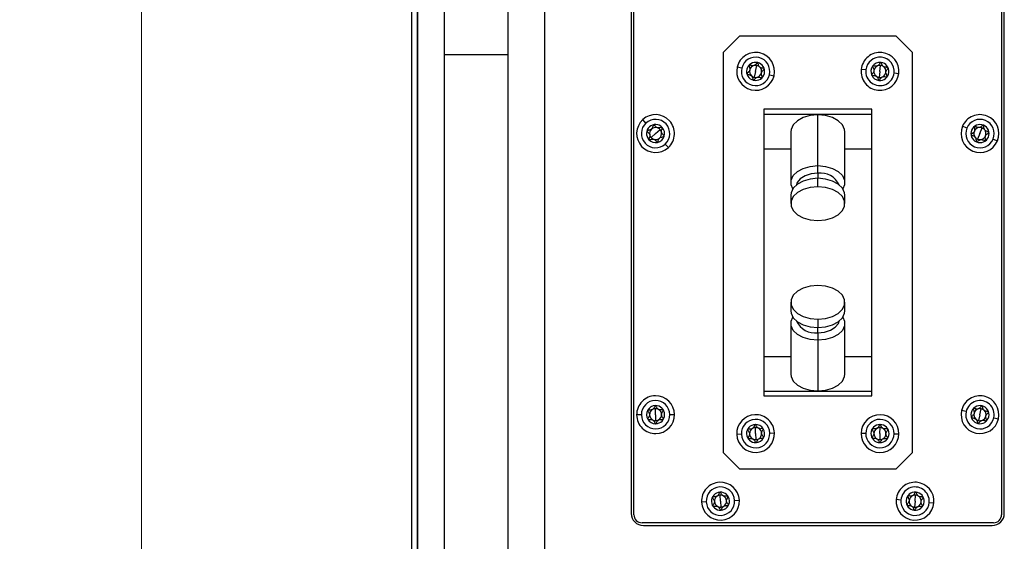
# Model space of a CAD drawing. Header units: millimetres. Extents: x 8 to 415, y 1 to 292.
# Tile 4 of 9: x 58 to 94, y 220 to 239. Entities that reach past the tile are written whole.
import ezdxf

# ---------------------------------------------------------------- set-up
doc = ezdxf.new("R2010")
doc.units = ezdxf.units.MM
doc.styles.add('SLDTEXTSTYLE1', font='TXT', dxfattribs={"width": 0.7})
doc.dimstyles.new('SLDDIMSTYLE0', dxfattribs={"dimtxt": 3.5, "dimasz": 3.302, "dimexe": 0, "dimexo": 0.0625, "dimgap": 0.875, "dimtad": 2, "dimlfac": 5, "dimrnd": 1e-09, "dimzin": 12, "dimdsep": 46, "dimtxsty": 'SLDTEXTSTYLE1', "dimsah": 1, "dimcen": 0.09, "dimadec": 0, "dimazin": 3, "dimtfac": 1, "dimtdec": 3, "dimtofl": 0, "dimtmove": 0, "dimatfit": 3, "dimfxl": 0, "dimfrac": 2, "dimtolj": 1, "dimtzin": 12, "dimarcsym": 0})

# ---------------------------------------------------------------- blocks, each defined once
blk = doc.blocks.new('_D')
at = {"color": 7, "linetype": 'Continuous', "lineweight": 0}
for p, q in [((74.59, 257.486), (61.19, 257.486)), ((62.19, 257.486), (62.19, 167.286)), ((74.59, 167.286), (61.19, 167.286))]:
    blk.add_line(p, q, dxfattribs=at)
at = {"color": 7, "linetype": 'Continuous', "lineweight": 18}
for points in [[(62.19, 257.486), (61.682, 254.184), (62.698, 254.184)], [(62.19, 167.286), (62.698, 170.588), (61.682, 170.588)]]:
    blk.add_solid(points, dxfattribs=at)
at = {"color": 7, "linetype": 'Continuous', "lineweight": 18, "insert": (57.678, 208.886), "char_height": 3.5, "attachment_point": 1, "rotation": 90, "style": 'SLDTEXTSTYLE1'}
blk.add_mtext('451', dxfattribs=at)

msp = doc.modelspace()

# ---------------------------------------------------------------- linework, layer by layer
at = {"color": 7, "linetype": 'Continuous', "lineweight": 25}
for p, q in [((72.1898, 168.4862), (72.1898, 256.2862)), ((72.3898, 168.4862), (72.3898, 256.2862)), ((72.3898, 256.2862), (72.3898, 168.4862)), ((80.2998, 250.0262), (80.2998, 221.1262)), ((80.3998, 221.0762), (80.3998, 250.0762)), ((93.9998, 250.0762), (93.9998, 221.0762)), ((94.0998, 221.1262), (94.0998, 250.0262)), ((75.7498, 177.7362), (75.7498, 246.7362)), ((77.0998, 177.7362), (77.0998, 246.7362)), ((73.3898, 238.0862), (73.3898, 246.4862)), ((83.6998, 238.1762), (84.2998, 238.7762)), ((90.0998, 238.7762), (84.2998, 238.7762)), ((90.0998, 238.7762), (90.6998, 238.1762)), ((73.3898, 186.6862), (73.3898, 238.0862)), ((75.7498, 238.0862), (73.3898, 238.0862)), ((83.6998, 238.1762), (83.6998, 223.3762)), ((90.6998, 223.3762), (90.6998, 238.1762)), ((84.3884, 237.598), (84.2189, 237.6384)), ((84.8998, 237.4762), (84.8481, 237.2589)), ((84.8998, 237.4762), (84.9516, 237.6935)), ((88.977, 237.5319), (88.8038, 237.5504)), ((89.4998, 237.4762), (89.4762, 237.2541)), ((89.4998, 237.4762), (89.5235, 237.6983)), ((85.4113, 237.3544), (85.5808, 237.314)), ((90.0227, 237.4205), (90.1959, 237.402)), ((89.1998, 236.0762), (85.1998, 236.0762)), ((85.1998, 236.0762), (85.1998, 225.4762)), ((89.1998, 225.4762), (89.1998, 236.0762)), ((80.8441, 235.5634), (80.7263, 235.6917)), ((89.1998, 235.8836), (85.1998, 235.8836)), ((87.1998, 233.9888), (87.1998, 235.8638)), ((81.1998, 235.1762), (81.3643, 235.3273)), ((92.7142, 235.3776), (92.5532, 235.4443)), ((93.1998, 235.1762), (93.2854, 235.3825)), ((81.1998, 235.1762), (81.0354, 235.0251)), ((86.1998, 235.2395), (86.1998, 233.3645)), ((88.1998, 233.3645), (88.1998, 235.2395)), ((93.1998, 235.1762), (93.1143, 234.9699)), ((93.6855, 234.9748), (93.8464, 234.9081)), ((81.5555, 234.789), (81.6734, 234.6607)), ((86.1998, 234.5955), (85.1998, 234.5955)), ((89.1998, 234.5955), (88.1998, 234.5955)), ((87.1998, 233.7077), (87.1998, 233.9888)), ((87.1998, 233.7077), (87.1998, 233.52)), ((87.1998, 233.2075), (87.1998, 233.52)), ((86.1998, 232.8958), (86.1998, 232.5833)), ((88.1998, 232.5833), (88.1998, 232.8958)), ((86.1998, 228.9334), (86.1998, 228.6209)), ((88.1998, 228.6209), (88.1998, 228.9334)), ((86.1998, 228.1521), (86.1998, 226.2771)), ((87.1998, 228.3091), (87.1998, 227.9966)), ((88.1998, 226.2771), (88.1998, 228.1521)), ((87.1998, 227.809), (87.1998, 227.9966)), ((87.1998, 227.809), (87.1998, 227.5279)), ((87.1998, 227.5279), (87.1998, 225.6529)), ((86.1998, 226.9212), (85.1998, 226.9212)), ((89.1998, 226.9212), (88.1998, 226.9212)), ((89.1998, 225.6331), (85.1998, 225.6331)), ((85.1998, 225.4762), (89.1998, 225.4762)), ((80.6741, 224.7706), (80.4999, 224.7688)), ((81.1998, 224.7762), (81.1975, 224.9995)), ((81.1998, 224.7762), (81.2022, 224.5529)), ((81.7256, 224.7818), (81.8998, 224.7836)), ((92.6872, 224.8929), (92.5173, 224.9315)), ((93.1998, 224.7762), (93.1503, 224.5584)), ((93.1998, 224.7762), (93.2494, 224.994)), ((93.7125, 224.6595), (93.8824, 224.6209)), ((84.3745, 224.0543), (84.2004, 224.0471)), ((84.8998, 224.0762), (84.8905, 224.2993)), ((84.8998, 224.0762), (84.9091, 223.8531)), ((85.4252, 224.0981), (85.5992, 224.1053)), ((88.9741, 224.083), (88.7999, 224.0852)), ((89.4998, 224.0762), (89.497, 223.8529)), ((89.4998, 224.0762), (89.5027, 224.2995)), ((90.0256, 224.0694), (90.1998, 224.0672)), ((84.2998, 222.7762), (83.6998, 223.3762)), ((90.6998, 223.3762), (90.0998, 222.7762)), ((84.2998, 222.7762), (90.0998, 222.7762)), ((83.0747, 221.5492), (82.9008, 221.5403)), ((83.5998, 221.5762), (83.5884, 221.7992)), ((83.5998, 221.5762), (83.6113, 221.3532)), ((84.1249, 221.6032), (84.2989, 221.6121)), ((90.2759, 221.6198), (90.1022, 221.6343)), ((90.7998, 221.5762), (90.7813, 221.3536)), ((90.7998, 221.5762), (90.8184, 221.7988)), ((91.3238, 221.5326), (91.4974, 221.5181)), ((93.6998, 220.7762), (80.6998, 220.7762)), ((80.7498, 220.6762), (93.6498, 220.6762))]:
    msp.add_line(p, q, dxfattribs=at)
at = {"color": 7, "linetype": 'Continuous', "lineweight": 25, "flags": 128}
for points in [[(87.1998, 235.8638), (86.9181, 235.8385), (86.6592, 235.7647), (86.4441, 235.6483), (86.2902, 235.4988), (86.21, 235.3284), (86.1998, 235.2395)], [(88.1998, 235.2395), (88.1897, 235.3284), (88.1095, 235.4988), (87.9556, 235.6483), (87.7405, 235.7647), (87.4816, 235.8385), (87.1998, 235.8638)], [(86.273, 233.1302), (86.21, 233.2757), (86.21, 233.4534), (86.2902, 233.6239), (86.4441, 233.7733), (86.6592, 233.8897), (86.9181, 233.9635), (87.1998, 233.9888)], [(87.1998, 233.9888), (87.4816, 233.9635), (87.7405, 233.8897), (87.9556, 233.7733), (88.1095, 233.6239), (88.1897, 233.4534), (88.1897, 233.2757), (88.1267, 233.1302)], [(87.1998, 233.52), (86.9181, 233.4947), (86.6592, 233.4209), (86.4441, 233.3046), (86.2902, 233.1551), (86.21, 232.9846), (86.1998, 232.8958)], [(87.1998, 233.7077), (86.9526, 233.6832), (86.7296, 233.6123), (86.5526, 233.5018), (86.439, 233.3626), (86.4073, 233.2765)], [(88.1998, 232.8958), (88.1897, 232.9846), (88.1095, 233.1551), (87.9556, 233.3046), (87.7405, 233.4209), (87.4816, 233.4947), (87.1998, 233.52)], [(87.1998, 233.2075), (86.9181, 233.1822), (86.6592, 233.1084), (86.4441, 232.9921), (86.2902, 232.8426), (86.21, 232.6721), (86.21, 232.4945), (86.2902, 232.324), (86.4441, 232.1745), (86.6592, 232.0582), (86.9181, 231.9844), (87.1998, 231.9591)], [(87.1998, 231.9591), (87.4816, 231.9844), (87.7405, 232.0582), (87.9556, 232.1745), (88.1095, 232.324), (88.1897, 232.4945), (88.1897, 232.6721), (88.1095, 232.8426), (87.9556, 232.9921), (87.7405, 233.1084), (87.4816, 233.1822), (87.1998, 233.2075)], [(87.1998, 229.5576), (86.9181, 229.5323), (86.6592, 229.4585), (86.4441, 229.3421), (86.2902, 229.1927), (86.21, 229.0222), (86.21, 228.8445), (86.2902, 228.674), (86.4441, 228.5246), (86.6592, 228.4082), (86.9181, 228.3344), (87.1998, 228.3091)], [(87.1998, 228.3091), (87.4816, 228.3344), (87.7405, 228.4082), (87.9556, 228.5246), (88.1095, 228.674), (88.1897, 228.8445), (88.1897, 229.0222), (88.1095, 229.1927), (87.9556, 229.3421), (87.7405, 229.4585), (87.4816, 229.5323), (87.1998, 229.5576)], [(86.1998, 228.6209), (86.21, 228.532), (86.2902, 228.3615), (86.4441, 228.2121), (86.6592, 228.0957), (86.9181, 228.0219), (87.1998, 227.9966)], [(87.1998, 227.5279), (86.9181, 227.5532), (86.6592, 227.627), (86.4441, 227.7433), (86.2902, 227.8928), (86.21, 228.0633), (86.21, 228.241), (86.273, 228.3865)], [(87.1998, 227.9966), (87.4816, 228.0219), (87.7405, 228.0957), (87.9556, 228.2121), (88.1095, 228.3615), (88.1897, 228.532), (88.1998, 228.6209)], [(88.1267, 228.3865), (88.1897, 228.241), (88.1897, 228.0633), (88.1095, 227.8928), (87.9556, 227.7433), (87.7405, 227.627), (87.4816, 227.5532), (87.1998, 227.5279)], [(87.1998, 227.809), (87.447, 227.8334), (87.6701, 227.9044), (87.847, 228.0148), (87.9607, 228.154), (87.9923, 228.2402)], [(86.1998, 226.2771), (86.21, 226.1883), (86.2902, 226.0178), (86.4441, 225.8683), (86.6592, 225.752), (86.9181, 225.6782), (87.1998, 225.6529)], [(87.1998, 225.6529), (87.4816, 225.6782), (87.7405, 225.752), (87.9556, 225.8683), (88.1095, 226.0178), (88.1897, 226.1883), (88.1998, 226.2771)]]:
    msp.add_lwpolyline(points, dxfattribs=at)
at = {"color": 7, "linetype": 'Continuous', "lineweight": 25}
for centre, radius, start, end in [((84.8998, 237.4762), 0.7, 76.60023, 166.60023), ((84.8998, 237.4762), 0.5258, 346.60023, 166.60023), ((84.8998, 237.4762), 0.7, 346.60023, 76.60023), ((89.4998, 237.4762), 0.7, 83.91568, 173.91568), ((89.4998, 237.4762), 0.5258, 353.91568, 173.91568), ((89.4998, 237.4762), 0.7, 353.91568, 83.91568), ((84.8998, 237.4762), 0.7, 166.60023, 256.60023), ((84.8998, 237.4762), 0.5258, 166.60023, 346.60023), ((84.8998, 237.4762), 0.335, 76.60023, 256.60023), ((84.8998, 237.4762), 0.2233, 166.60023, 226.60023), ((84.8998, 237.4762), 0.2233, 106.60023, 166.60023), ((84.8998, 237.4762), 0.335, 256.60023, 76.60023), ((84.8998, 237.4762), 0.2233, 76.60023, 106.60023), ((84.8998, 237.4762), 0.2233, 46.60023, 76.60023), ((84.8998, 237.4762), 0.2233, 346.60023, 46.60023), ((89.4998, 237.4762), 0.7, 173.91568, 263.91568), ((89.4998, 237.4762), 0.5258, 173.91568, 353.91568), ((89.4998, 237.4762), 0.335, 83.91568, 263.91568), ((89.4998, 237.4762), 0.2233, 173.91568, 233.91568), ((89.4998, 237.4762), 0.2233, 113.91568, 173.91568), ((89.4998, 237.4762), 0.2233, 83.91568, 113.91568), ((89.4998, 237.4762), 0.335, 263.91568, 83.91568), ((89.4998, 237.4762), 0.2233, 53.91568, 83.91568), ((89.4998, 237.4762), 0.2233, 353.91568, 53.91568), ((84.8998, 237.4762), 0.7, 256.60023, 346.60023), ((84.8998, 237.4762), 0.2233, 226.60023, 256.60023), ((84.8998, 237.4762), 0.2233, 256.60023, 286.60023), ((84.8998, 237.4762), 0.2233, 286.60023, 346.60023), ((89.4998, 237.4762), 0.2233, 233.91568, 263.91568), ((89.4998, 237.4762), 0.7, 263.91568, 353.91568), ((89.4998, 237.4762), 0.2233, 263.91568, 293.91568), ((89.4998, 237.4762), 0.2233, 293.91568, 353.91568), ((81.1998, 235.1762), 0.7, 132.56989, 222.56989), ((81.1998, 235.1762), 0.7, 42.56989, 132.56989), ((81.1998, 235.1762), 0.5258, 312.56989, 132.56989), ((81.1998, 235.1762), 0.7, 312.56989, 42.56989), ((93.1998, 235.1762), 0.7, 67.47733, 157.47733), ((93.1998, 235.1762), 0.5258, 337.47733, 157.47733), ((93.1998, 235.1762), 0.7, 337.47733, 67.47733), ((81.1998, 235.1762), 0.5258, 132.56989, 312.56989), ((81.1998, 235.1762), 0.335, 42.56989, 222.56989), ((81.1998, 235.1762), 0.335, 222.56989, 42.56989), ((81.1998, 235.1762), 0.2233, 132.56989, 192.56989), ((81.1998, 235.1762), 0.2233, 72.56989, 132.56989), ((81.1998, 235.1762), 0.2233, 42.56989, 72.56989), ((81.1998, 235.1762), 0.2233, 12.56989, 42.56989), ((93.1998, 235.1762), 0.7, 157.47733, 247.47733), ((93.1998, 235.1762), 0.5258, 157.47733, 337.47733), ((93.1998, 235.1762), 0.335, 67.47733, 247.47733), ((93.1998, 235.1762), 0.2233, 97.47733, 157.47733), ((93.1998, 235.1762), 0.335, 247.47733, 67.47733), ((93.1998, 235.1762), 0.2233, 67.47733, 97.47733), ((93.1998, 235.1762), 0.2233, 37.47733, 67.47733), ((93.1998, 235.1762), 0.2233, 337.47733, 37.47733), ((81.1998, 235.1762), 0.2233, 192.56989, 222.56989), ((81.1998, 235.1762), 0.2233, 222.56989, 252.56989), ((81.1998, 235.1762), 0.2233, 252.56989, 312.56989), ((81.1998, 235.1762), 0.2233, 312.56989, 12.56989), ((93.1998, 235.1762), 0.2233, 157.47733, 217.47733), ((93.1998, 235.1762), 0.2233, 217.47733, 247.47733), ((93.1998, 235.1762), 0.2233, 247.47733, 277.47733), ((93.1998, 235.1762), 0.2233, 277.47733, 337.47733), ((81.1998, 235.1762), 0.7, 222.56989, 312.56989), ((93.1998, 235.1762), 0.7, 247.47733, 337.47733), ((87.3023, 232.9521), 0.7625, 25.17971, 97.72101), ((87.0974, 228.5646), 0.7625, 205.17971, 277.72101), ((81.1998, 224.7762), 0.7, 90.60743, 180.60743), ((81.1998, 224.7762), 0.7, 0.60743, 90.60743), ((93.1998, 224.7762), 0.7, 77.17948, 167.17948), ((93.1998, 224.7762), 0.7, 347.17948, 77.17948), ((81.1998, 224.7762), 0.5258, 0.60743, 180.60743), ((81.1998, 224.7762), 0.335, 90.60743, 270.60743), ((81.1998, 224.7762), 0.335, 270.60743, 90.60743), ((93.1998, 224.7762), 0.5258, 347.17948, 167.17948), ((93.1998, 224.7762), 0.335, 77.17948, 257.17948), ((93.1998, 224.7762), 0.335, 257.17948, 77.17948), ((81.1998, 224.7762), 0.7, 180.60743, 270.60743), ((81.1998, 224.7762), 0.5258, 180.60743, 0.60743), ((81.1998, 224.7762), 0.2233, 120.60743, 180.60743), ((81.1998, 224.7762), 0.2233, 180.60743, 240.60743), ((81.1998, 224.7762), 0.2233, 90.60743, 120.60743), ((81.1998, 224.7762), 0.2233, 60.60743, 90.60743), ((81.1998, 224.7762), 0.7, 270.60743, 0.60743), ((81.1998, 224.7762), 0.2233, 0.60743, 60.60743), ((81.1998, 224.7762), 0.2233, 300.60743, 0.60743), ((84.8998, 224.0762), 0.7, 92.38477, 182.38477), ((84.8998, 224.0762), 0.7, 2.38477, 92.38477), ((89.4998, 224.0762), 0.7, 89.26412, 179.26412), ((89.4998, 224.0762), 0.7, 359.26412, 89.26412), ((93.1998, 224.7762), 0.7, 167.17948, 257.17948), ((93.1998, 224.7762), 0.5258, 167.17948, 347.17948), ((93.1998, 224.7762), 0.2233, 167.17948, 227.17948), ((93.1998, 224.7762), 0.2233, 107.17948, 167.17948), ((93.1998, 224.7762), 0.2233, 77.17948, 107.17948), ((93.1998, 224.7762), 0.2233, 47.17948, 77.17948), ((93.1998, 224.7762), 0.2233, 287.17948, 347.17948), ((93.1998, 224.7762), 0.2233, 347.17948, 47.17948), ((81.1998, 224.7762), 0.2233, 240.60743, 270.60743), ((81.1998, 224.7762), 0.2233, 270.60743, 300.60743), ((84.8998, 224.0762), 0.5258, 2.38477, 182.38477), ((84.8998, 224.0762), 0.335, 92.38477, 272.38477), ((84.8998, 224.0762), 0.335, 272.38477, 92.38477), ((89.4998, 224.0762), 0.5258, 359.26412, 179.26412), ((89.4998, 224.0762), 0.335, 89.26412, 269.26412), ((89.4998, 224.0762), 0.335, 269.26412, 89.26412), ((93.1998, 224.7762), 0.7, 257.17948, 347.17948), ((93.1998, 224.7762), 0.2233, 227.17948, 257.17948), ((93.1998, 224.7762), 0.2233, 257.17948, 287.17948), ((84.8998, 224.0762), 0.7, 182.38477, 272.38477), ((84.8998, 224.0762), 0.5258, 182.38477, 2.38477), ((84.8998, 224.0762), 0.2233, 122.38477, 182.38477), ((84.8998, 224.0762), 0.2233, 182.38477, 242.38477), ((84.8998, 224.0762), 0.2233, 92.38477, 122.38477), ((84.8998, 224.0762), 0.2233, 62.38477, 92.38477), ((84.8998, 224.0762), 0.7, 272.38477, 2.38477), ((84.8998, 224.0762), 0.2233, 2.38477, 62.38477), ((84.8998, 224.0762), 0.2233, 302.38477, 2.38477), ((89.4998, 224.0762), 0.7, 179.26412, 269.26412), ((89.4998, 224.0762), 0.5258, 179.26412, 359.26412), ((89.4998, 224.0762), 0.2233, 119.26412, 179.26412), ((89.4998, 224.0762), 0.2233, 179.26412, 239.26412), ((89.4998, 224.0762), 0.2233, 89.26412, 119.26412), ((89.4998, 224.0762), 0.7, 269.26412, 359.26412), ((89.4998, 224.0762), 0.2233, 59.26412, 89.26412), ((89.4998, 224.0762), 0.2233, 299.26412, 359.26412), ((89.4998, 224.0762), 0.2233, 359.26412, 59.26412), ((84.8998, 224.0762), 0.2233, 242.38477, 272.38477), ((84.8998, 224.0762), 0.2233, 272.38477, 302.38477), ((89.4998, 224.0762), 0.2233, 239.26412, 269.26412), ((89.4998, 224.0762), 0.2233, 269.26412, 299.26412), ((83.5998, 221.5762), 0.7, 92.94214, 182.94214), ((83.5998, 221.5762), 0.7, 2.94214, 92.94214), ((90.7998, 221.5762), 0.7, 85.24077, 175.24077), ((90.7998, 221.5762), 0.7, 355.24077, 85.24077), ((83.5998, 221.5762), 0.5258, 2.94214, 182.94214), ((83.5998, 221.5762), 0.335, 92.94214, 272.94214), ((83.5998, 221.5762), 0.335, 272.94214, 92.94214), ((90.7998, 221.5762), 0.5258, 355.24077, 175.24077), ((90.7998, 221.5762), 0.335, 85.24077, 265.24077), ((90.7998, 221.5762), 0.335, 265.24077, 85.24077), ((83.5998, 221.5762), 0.7, 182.94214, 272.94214), ((83.5998, 221.5762), 0.5258, 182.94214, 2.94214), ((83.5998, 221.5762), 0.2233, 122.94214, 182.94214), ((83.5998, 221.5762), 0.2233, 182.94214, 242.94214), ((83.5998, 221.5762), 0.2233, 92.94214, 122.94214), ((83.5998, 221.5762), 0.2233, 62.94214, 92.94214), ((83.5998, 221.5762), 0.7, 272.94214, 2.94214), ((83.5998, 221.5762), 0.2233, 2.94214, 62.94214), ((83.5998, 221.5762), 0.2233, 302.94214, 2.94214), ((90.7998, 221.5762), 0.7, 175.24077, 265.24077), ((90.7998, 221.5762), 0.5258, 175.24077, 355.24077), ((90.7998, 221.5762), 0.2233, 175.24077, 235.24077), ((90.7998, 221.5762), 0.2233, 115.24077, 175.24077), ((90.7998, 221.5762), 0.2233, 85.24077, 115.24077), ((90.7998, 221.5762), 0.7, 265.24077, 355.24077), ((90.7998, 221.5762), 0.2233, 55.24077, 85.24077), ((90.7998, 221.5762), 0.2233, 295.24077, 355.24077), ((90.7998, 221.5762), 0.2233, 355.24077, 55.24077), ((80.7498, 221.1262), 0.45, 180, 270), ((83.5998, 221.5762), 0.2233, 242.94214, 272.94214), ((83.5998, 221.5762), 0.2233, 272.94214, 302.94214), ((90.7998, 221.5762), 0.2233, 235.24077, 265.24077), ((90.7998, 221.5762), 0.2233, 265.24077, 295.24077), ((93.6498, 221.1262), 0.45, 270, 0), ((80.6998, 221.0762), 0.3, 180, 270), ((93.6998, 221.0762), 0.3, 270, 0)]:
    msp.add_arc(centre, radius, start, end, dxfattribs=at)
for points, knots in [([(84.6564, 237.7064), (84.6557, 237.7054), (84.6543, 237.7034), (84.6535, 237.6994), (84.6534, 237.6919), (84.6581, 237.6706), (84.6713, 237.6345), (84.6855, 237.5841), (84.6875, 237.5268), (84.6599, 237.4765), (84.6244, 237.438), (84.5957, 237.4109), (84.5813, 237.3932), (84.5782, 237.3848), (84.5786, 237.3819), (84.5788, 237.3805)], [0, 0, 0, 0, 0.0093994, 0.0200821, 0.032734, 0.0712242, 0.1965966, 0.3484382, 0.5000633, 0.6516884, 0.80353, 0.9289024, 0.9756809, 0.9888391, 1, 1, 1, 1]), ([(84.9775, 237.8021), (84.9763, 237.8022), (84.9739, 237.8025), (84.97, 237.8011), (84.9634, 237.7974), (84.9473, 237.7828), (84.9226, 237.7533), (84.8862, 237.7158), (84.8375, 237.6854), (84.7801, 237.6841), (84.7291, 237.6956), (84.6912, 237.707), (84.6687, 237.7105), (84.6599, 237.7091), (84.6575, 237.7072), (84.6564, 237.7064)], [0, 0, 0, 0, 0.0093994, 0.0200821, 0.032734, 0.0712242, 0.1965966, 0.3484382, 0.5000633, 0.6516884, 0.80353, 0.9289024, 0.9756809, 0.9888391, 1, 1, 1, 1]), ([(85.2209, 237.5719), (85.2204, 237.573), (85.2194, 237.5752), (85.2163, 237.5779), (85.2098, 237.5818), (85.1891, 237.5883), (85.1512, 237.595), (85.1005, 237.6078), (85.0498, 237.6348), (85.02, 237.6839), (85.0045, 237.7338), (84.9954, 237.7723), (84.9872, 237.7935), (84.9815, 237.8004), (84.9787, 237.8016), (84.9775, 237.8021)], [0, 0, 0, 0, 0.0093994, 0.0200821, 0.032734, 0.0712242, 0.1965966, 0.3484382, 0.5000633, 0.6516884, 0.80353, 0.9289024, 0.9756809, 0.9888391, 1, 1, 1, 1]), ([(85.1432, 237.246), (85.1439, 237.247), (85.1454, 237.249), (85.1462, 237.253), (85.1463, 237.2605), (85.1416, 237.2818), (85.1284, 237.3179), (85.1141, 237.3683), (85.1122, 237.4256), (85.1398, 237.4759), (85.1752, 237.5144), (85.204, 237.5415), (85.2184, 237.5592), (85.2215, 237.5676), (85.2211, 237.5705), (85.2209, 237.5719)], [0, 0, 0, 0, 0.0093994, 0.0200821, 0.032734, 0.0712242, 0.1965966, 0.3484382, 0.5000633, 0.6516884, 0.80353, 0.9289024, 0.9756809, 0.9888391, 1, 1, 1, 1]), ([(89.2291, 237.6735), (89.2285, 237.6725), (89.2274, 237.6703), (89.2271, 237.6662), (89.228, 237.6587), (89.2353, 237.6383), (89.253, 237.6041), (89.2735, 237.556), (89.2828, 237.4993), (89.2618, 237.4459), (89.2315, 237.4033), (89.2064, 237.3727), (89.1945, 237.3533), (89.1925, 237.3446), (89.1932, 237.3417), (89.1936, 237.3404)], [0, 0, 0, 0, 0.0093994, 0.0200821, 0.032734, 0.0712242, 0.1965966, 0.3484382, 0.5000633, 0.6516884, 0.80353, 0.9289024, 0.9756809, 0.9888391, 1, 1, 1, 1]), ([(89.5353, 237.8093), (89.5342, 237.8093), (89.5317, 237.8092), (89.528, 237.8074), (89.522, 237.8029), (89.5079, 237.7863), (89.4872, 237.7539), (89.4558, 237.7121), (89.4114, 237.6757), (89.3546, 237.6672), (89.3025, 237.6721), (89.2635, 237.6785), (89.2407, 237.6792), (89.2322, 237.6766), (89.2301, 237.6745), (89.2291, 237.6735)], [0, 0, 0, 0, 0.0093994, 0.0200821, 0.032734, 0.0712242, 0.1965966, 0.3484382, 0.5000633, 0.6516884, 0.80353, 0.9289024, 0.9756809, 0.9888391, 1, 1, 1, 1]), ([(89.8061, 237.612), (89.8055, 237.613), (89.8042, 237.6151), (89.8008, 237.6174), (89.7939, 237.6204), (89.7725, 237.6243), (89.734, 237.6261), (89.6821, 237.6323), (89.6284, 237.6526), (89.5926, 237.6975), (89.5708, 237.745), (89.5569, 237.782), (89.5461, 237.8021), (89.5396, 237.8082), (89.5367, 237.809), (89.5353, 237.8093)], [0, 0, 0, 0, 0.00939936, 0.0200821, 0.03273399, 0.07122423, 0.19659661, 0.34843824, 0.50006332, 0.6516884, 0.80353003, 0.92890241, 0.9756809, 0.98883911, 1, 1, 1, 1]), ([(89.7706, 237.2789), (89.7711, 237.2799), (89.7723, 237.2821), (89.7726, 237.2862), (89.7717, 237.2937), (89.7644, 237.3141), (89.7467, 237.3483), (89.7261, 237.3964), (89.7169, 237.4531), (89.7379, 237.5065), (89.7681, 237.5492), (89.7932, 237.5797), (89.8052, 237.5991), (89.8072, 237.6078), (89.8064, 237.6107), (89.8061, 237.612)], [0, 0, 0, 0, 0.0093994, 0.0200821, 0.032734, 0.0712242, 0.1965966, 0.3484382, 0.5000633, 0.6516884, 0.80353, 0.9289024, 0.9756809, 0.9888391, 1, 1, 1, 1]), ([(84.5788, 237.3805), (84.5793, 237.3794), (84.5803, 237.3772), (84.5834, 237.3745), (84.5898, 237.3706), (84.6106, 237.3641), (84.6485, 237.3574), (84.6992, 237.3446), (84.7499, 237.3176), (84.7796, 237.2685), (84.7952, 237.2186), (84.8043, 237.1801), (84.8125, 237.1589), (84.8181, 237.152), (84.8209, 237.1508), (84.8222, 237.1503)], [0, 0, 0, 0, 0.0093994, 0.0200821, 0.032734, 0.0712242, 0.1965966, 0.3484382, 0.5000633, 0.6516884, 0.80353, 0.9289024, 0.9756809, 0.9888391, 1, 1, 1, 1]), ([(84.8222, 237.1503), (84.8234, 237.1502), (84.8258, 237.1499), (84.8297, 237.1513), (84.8363, 237.155), (84.8523, 237.1696), (84.8771, 237.1991), (84.9135, 237.2366), (84.9622, 237.267), (85.0196, 237.2683), (85.0706, 237.2568), (85.1085, 237.2454), (85.131, 237.2419), (85.1398, 237.2433), (85.1421, 237.2452), (85.1432, 237.246)], [0, 0, 0, 0, 0.0093994, 0.0200821, 0.032734, 0.0712242, 0.1965966, 0.3484382, 0.5000633, 0.6516884, 0.80353, 0.9289024, 0.9756809, 0.9888391, 1, 1, 1, 1]), ([(89.1936, 237.3404), (89.1942, 237.3394), (89.1955, 237.3373), (89.1989, 237.335), (89.2058, 237.332), (89.2272, 237.3281), (89.2656, 237.3263), (89.3176, 237.3201), (89.3713, 237.2998), (89.407, 237.2549), (89.4289, 237.2074), (89.4428, 237.1704), (89.4536, 237.1503), (89.4601, 237.1442), (89.463, 237.1434), (89.4643, 237.1431)], [0, 0, 0, 0, 0.0093994, 0.0200821, 0.032734, 0.0712242, 0.1965966, 0.3484382, 0.5000633, 0.6516884, 0.80353, 0.9289024, 0.9756809, 0.9888391, 1, 1, 1, 1]), ([(89.4643, 237.1431), (89.4655, 237.1431), (89.468, 237.1432), (89.4716, 237.145), (89.4777, 237.1495), (89.4917, 237.1661), (89.5125, 237.1985), (89.5439, 237.2403), (89.5883, 237.2767), (89.6451, 237.2852), (89.6972, 237.2803), (89.7362, 237.2739), (89.7589, 237.2732), (89.7675, 237.2758), (89.7696, 237.2779), (89.7706, 237.2789)], [0, 0, 0, 0, 0.0093994, 0.0200821, 0.032734, 0.0712242, 0.1965966, 0.3484382, 0.5000633, 0.6516884, 0.80353, 0.9289024, 0.9756809, 0.9888391, 1, 1, 1, 1]), ([(81.1269, 235.5032), (81.1258, 235.5028), (81.1235, 235.5019), (81.1206, 235.499), (81.1163, 235.4928), (81.1083, 235.4726), (81.099, 235.4353), (81.0826, 235.3856), (81.0522, 235.3369), (81.0011, 235.3107), (80.9502, 235.2987), (80.9112, 235.2923), (80.8894, 235.2857), (80.8822, 235.2805), (80.8808, 235.2778), (80.8802, 235.2765)], [0, 0, 0, 0, 0.0093994, 0.0200821, 0.032734, 0.0712242, 0.1965966, 0.3484382, 0.5000633, 0.6516884, 0.80353, 0.9289024, 0.9756809, 0.9888391, 1, 1, 1, 1]), ([(81.4465, 235.4028), (81.4457, 235.4036), (81.4438, 235.4052), (81.4398, 235.4062), (81.4323, 235.4068), (81.4108, 235.4037), (81.3738, 235.3931), (81.3226, 235.3824), (81.2652, 235.3844), (81.217, 235.4156), (81.1811, 235.4536), (81.1561, 235.4842), (81.1394, 235.4998), (81.1313, 235.5035), (81.1283, 235.5033), (81.1269, 235.5032)], [0, 0, 0, 0, 0.0093994, 0.0200821, 0.032734, 0.0712242, 0.1965966, 0.3484382, 0.5000633, 0.6516884, 0.80353, 0.9289024, 0.9756809, 0.9888391, 1, 1, 1, 1]), ([(81.5195, 235.0759), (81.5197, 235.077), (81.5201, 235.0794), (81.519, 235.0834), (81.5158, 235.0902), (81.5023, 235.1073), (81.4746, 235.134), (81.4398, 235.173), (81.4129, 235.2237), (81.4157, 235.281), (81.4307, 235.3311), (81.4447, 235.3681), (81.4498, 235.3903), (81.449, 235.3992), (81.4473, 235.4017), (81.4465, 235.4028)], [0, 0, 0, 0, 0.0093994, 0.0200821, 0.032734, 0.0712242, 0.1965966, 0.3484382, 0.5000633, 0.6516884, 0.80353, 0.9289024, 0.9756809, 0.9888391, 1, 1, 1, 1]), ([(92.996, 235.4421), (92.9952, 235.4412), (92.9934, 235.4395), (92.992, 235.4356), (92.9907, 235.4282), (92.992, 235.4065), (92.9992, 235.3687), (93.0054, 235.3168), (92.9982, 235.2598), (92.963, 235.2145), (92.9219, 235.1822), (92.8892, 235.16), (92.8722, 235.1447), (92.8678, 235.137), (92.8677, 235.134), (92.8677, 235.1326)], [0, 0, 0, 0, 0.0093994, 0.0200821, 0.032734, 0.0712242, 0.1965966, 0.3484382, 0.5000633, 0.6516884, 0.80353, 0.9289024, 0.9756809, 0.9888391, 1, 1, 1, 1]), ([(93.3282, 235.4856), (93.327, 235.486), (93.3246, 235.4866), (93.3206, 235.4859), (93.3135, 235.4833), (93.2954, 235.4714), (93.2663, 235.4462), (93.2243, 235.4149), (93.1714, 235.3926), (93.1146, 235.4005), (93.066, 235.4199), (93.0304, 235.4371), (93.0088, 235.4442), (92.9999, 235.4442), (92.9972, 235.4427), (92.996, 235.4421)], [0, 0, 0, 0, 0.0093994, 0.0200821, 0.032734, 0.0712242, 0.1965966, 0.3484382, 0.5000633, 0.6516884, 0.80353, 0.9289024, 0.9756809, 0.9888391, 1, 1, 1, 1]), ([(93.532, 235.2198), (93.5317, 235.2209), (93.5311, 235.2233), (93.5284, 235.2265), (93.5226, 235.2313), (93.5032, 235.2411), (93.4669, 235.2537), (93.4188, 235.2743), (93.373, 235.309), (93.3515, 235.3622), (93.344, 235.4139), (93.3411, 235.4534), (93.3364, 235.4757), (93.3319, 235.4834), (93.3293, 235.4849), (93.3282, 235.4856)], [0, 0, 0, 0, 0.0093994, 0.0200821, 0.032734, 0.0712242, 0.1965966, 0.3484382, 0.5000633, 0.6516884, 0.80353, 0.9289024, 0.9756809, 0.9888391, 1, 1, 1, 1]), ([(80.8802, 235.2765), (80.88, 235.2754), (80.8796, 235.273), (80.8806, 235.269), (80.8839, 235.2622), (80.8974, 235.2451), (80.925, 235.2184), (80.9599, 235.1794), (80.9868, 235.1287), (80.984, 235.0714), (80.969, 235.0213), (80.955, 234.9843), (80.9498, 234.9621), (80.9507, 234.9532), (80.9524, 234.9507), (80.9531, 234.9496)], [0, 0, 0, 0, 0.0093994, 0.0200821, 0.032734, 0.0712242, 0.1965966, 0.3484382, 0.5000633, 0.6516884, 0.80353, 0.9289024, 0.9756809, 0.9888391, 1, 1, 1, 1]), ([(80.9531, 234.9496), (80.954, 234.9488), (80.9559, 234.9472), (80.9599, 234.9462), (80.9674, 234.9456), (80.9889, 234.9487), (81.0259, 234.9593), (81.0771, 234.97), (81.1345, 234.968), (81.1827, 234.9369), (81.2186, 234.8988), (81.2436, 234.8682), (81.2602, 234.8526), (81.2684, 234.8489), (81.2714, 234.8491), (81.2727, 234.8492)], [0, 0, 0, 0, 0.0093994, 0.0200821, 0.032734, 0.0712242, 0.1965966, 0.3484382, 0.5000633, 0.6516884, 0.80353, 0.9289024, 0.9756809, 0.9888391, 1, 1, 1, 1]), ([(81.2727, 234.8492), (81.2738, 234.8496), (81.2762, 234.8505), (81.2791, 234.8534), (81.2834, 234.8596), (81.2914, 234.8798), (81.3007, 234.9171), (81.317, 234.9668), (81.3475, 235.0155), (81.3986, 235.0417), (81.4494, 235.0537), (81.4885, 235.0601), (81.5103, 235.0667), (81.5175, 235.0719), (81.5188, 235.0746), (81.5195, 235.0759)], [0, 0, 0, 0, 0.00939936, 0.0200821, 0.03273399, 0.07122423, 0.19659661, 0.34843824, 0.50006332, 0.6516884, 0.80353003, 0.92890241, 0.9756809, 0.98883911, 1, 1, 1, 1]), ([(92.8677, 235.1326), (92.868, 235.1315), (92.8686, 235.1291), (92.8712, 235.126), (92.877, 235.1211), (92.8964, 235.1113), (92.9328, 235.0987), (92.9809, 235.0781), (93.0266, 235.0434), (93.0482, 234.9902), (93.0557, 234.9385), (93.0586, 234.899), (93.0633, 234.8767), (93.0678, 234.869), (93.0703, 234.8675), (93.0715, 234.8668)], [0, 0, 0, 0, 0.0093994, 0.0200821, 0.032734, 0.0712242, 0.1965966, 0.3484382, 0.5000633, 0.6516884, 0.80353, 0.9289024, 0.9756809, 0.9888391, 1, 1, 1, 1]), ([(93.0715, 234.8668), (93.0726, 234.8664), (93.075, 234.8658), (93.0791, 234.8665), (93.0861, 234.8691), (93.1043, 234.881), (93.1334, 234.9062), (93.1753, 234.9375), (93.2282, 234.9598), (93.2851, 234.9519), (93.3337, 234.9325), (93.3692, 234.9153), (93.3909, 234.9082), (93.3998, 234.9082), (93.4025, 234.9097), (93.4037, 234.9103)], [0, 0, 0, 0, 0.0093994, 0.0200821, 0.032734, 0.0712242, 0.1965966, 0.3484382, 0.5000633, 0.6516884, 0.80353, 0.9289024, 0.9756809, 0.9888391, 1, 1, 1, 1]), ([(93.4037, 234.9103), (93.4045, 234.9112), (93.4062, 234.9129), (93.4077, 234.9168), (93.4089, 234.9242), (93.4077, 234.9459), (93.4004, 234.9837), (93.3943, 235.0356), (93.4014, 235.0926), (93.4367, 235.1379), (93.4778, 235.1702), (93.5105, 235.1924), (93.5275, 235.2077), (93.5319, 235.2154), (93.532, 235.2184), (93.532, 235.2198)], [0, 0, 0, 0, 0.0093994, 0.0200821, 0.032734, 0.0712242, 0.1965966, 0.3484382, 0.5000633, 0.6516884, 0.80353, 0.9289024, 0.9756809, 0.9888391, 1, 1, 1, 1]), ([(81.1963, 225.1112), (81.1951, 225.111), (81.1927, 225.1107), (81.1893, 225.1085), (81.1838, 225.1033), (81.1717, 225.0852), (81.1549, 225.0506), (81.1286, 225.0053), (81.0887, 224.9641), (81.0333, 224.949), (80.981, 224.9477), (80.9415, 224.9496), (80.9188, 224.9476), (80.9107, 224.9441), (80.9088, 224.9417), (80.908, 224.9406)], [0, 0, 0, 0, 0.0093994, 0.0200821, 0.032734, 0.0712242, 0.1965966, 0.3484382, 0.5000633, 0.6516884, 0.80353, 0.9289024, 0.9756809, 0.9888391, 1, 1, 1, 1]), ([(81.4882, 224.9468), (81.4874, 224.9477), (81.4859, 224.9496), (81.4823, 224.9515), (81.4751, 224.9537), (81.4534, 224.955), (81.415, 224.9523), (81.3627, 224.9525), (81.307, 224.9664), (81.2662, 225.0068), (81.239, 225.0515), (81.2209, 225.0866), (81.2078, 225.1053), (81.2006, 225.1106), (81.1977, 225.111), (81.1963, 225.1112)], [0, 0, 0, 0, 0.00939936, 0.0200821, 0.03273399, 0.07122423, 0.19659661, 0.34843824, 0.50006332, 0.6516884, 0.80353003, 0.92890241, 0.9756809, 0.98883911, 1, 1, 1, 1]), ([(93.2742, 225.1028), (93.273, 225.103), (93.2706, 225.1032), (93.2667, 225.1018), (93.2602, 225.0981), (93.2442, 225.0832), (93.2198, 225.0535), (93.1837, 225.0156), (93.1354, 224.9847), (93.078, 224.9829), (93.0269, 224.9939), (92.9889, 225.0049), (92.9663, 225.0082), (92.9576, 225.0066), (92.9552, 225.0048), (92.9541, 225.0039)], [0, 0, 0, 0, 0.0093994, 0.0200821, 0.032734, 0.0712242, 0.1965966, 0.3484382, 0.5000633, 0.6516884, 0.80353, 0.9289024, 0.9756809, 0.9888391, 1, 1, 1, 1]), ([(93.5199, 224.8751), (93.5194, 224.8762), (93.5184, 224.8785), (93.5153, 224.8811), (93.5087, 224.8849), (93.488, 224.8913), (93.45, 224.8976), (93.3991, 224.9098), (93.3482, 224.9363), (93.3179, 224.9851), (93.3018, 225.0348), (93.2924, 225.0732), (93.284, 225.0944), (93.2783, 225.1012), (93.2755, 225.1023), (93.2742, 225.1028)], [0, 0, 0, 0, 0.0093994, 0.0200821, 0.032734, 0.0712242, 0.1965966, 0.3484382, 0.5000633, 0.6516884, 0.80353, 0.9289024, 0.9756809, 0.9888391, 1, 1, 1, 1]), ([(80.908, 224.9406), (80.9075, 224.9395), (80.9066, 224.9372), (80.9068, 224.9332), (80.9085, 224.9258), (80.9182, 224.9063), (80.9397, 224.8744), (80.9658, 224.8291), (80.9816, 224.7739), (80.9669, 224.7184), (80.9419, 224.6725), (80.9205, 224.6392), (80.9109, 224.6186), (80.9099, 224.6097), (80.911, 224.6069), (80.9115, 224.6056)], [0, 0, 0, 0, 0.0093994, 0.0200821, 0.032734, 0.0712242, 0.1965966, 0.3484382, 0.5000633, 0.6516884, 0.80353, 0.9289024, 0.9756809, 0.9888391, 1, 1, 1, 1]), ([(81.4917, 224.6118), (81.4921, 224.6129), (81.4931, 224.6152), (81.4929, 224.6192), (81.4911, 224.6266), (81.4815, 224.6461), (81.4599, 224.678), (81.4339, 224.7233), (81.4181, 224.7785), (81.4327, 224.834), (81.4578, 224.8799), (81.4792, 224.9132), (81.4888, 224.9338), (81.4898, 224.9427), (81.4887, 224.9455), (81.4882, 224.9468)], [0, 0, 0, 0, 0.00939936, 0.0200821, 0.03273399, 0.07122423, 0.19659661, 0.34843824, 0.50006332, 0.6516884, 0.80353003, 0.92890241, 0.9756809, 0.98883911, 1, 1, 1, 1]), ([(92.9541, 225.0039), (92.9534, 225.003), (92.952, 225.0009), (92.9513, 224.9969), (92.9513, 224.9894), (92.9561, 224.9682), (92.9697, 224.9322), (92.9844, 224.882), (92.987, 224.8246), (92.9599, 224.774), (92.9248, 224.7352), (92.8963, 224.7078), (92.8822, 224.69), (92.8791, 224.6816), (92.8796, 224.6786), (92.8798, 224.6773)], [0, 0, 0, 0, 0.0093994, 0.0200821, 0.032734, 0.0712242, 0.1965966, 0.3484382, 0.5000633, 0.6516884, 0.80353, 0.9289024, 0.9756809, 0.9888391, 1, 1, 1, 1]), ([(93.4456, 224.5485), (93.4462, 224.5494), (93.4477, 224.5515), (93.4484, 224.5555), (93.4484, 224.563), (93.4435, 224.5842), (93.43, 224.6202), (93.4152, 224.6704), (93.4127, 224.7278), (93.4398, 224.7784), (93.4748, 224.8172), (93.5033, 224.8446), (93.5175, 224.8624), (93.5205, 224.8708), (93.5201, 224.8738), (93.5199, 224.8751)], [0, 0, 0, 0, 0.0093994, 0.0200821, 0.032734, 0.0712242, 0.1965966, 0.3484382, 0.5000633, 0.6516884, 0.80353, 0.9289024, 0.9756809, 0.9888391, 1, 1, 1, 1]), ([(80.9115, 224.6056), (80.9122, 224.6047), (80.9137, 224.6028), (80.9174, 224.6009), (80.9246, 224.5987), (80.9463, 224.5974), (80.9847, 224.6001), (81.037, 224.5999), (81.0927, 224.586), (81.1335, 224.5456), (81.1607, 224.5009), (81.1788, 224.4658), (81.1919, 224.4471), (81.199, 224.4418), (81.202, 224.4414), (81.2034, 224.4412)], [0, 0, 0, 0, 0.00939936, 0.0200821, 0.03273399, 0.07122423, 0.19659661, 0.34843824, 0.50006332, 0.6516884, 0.80353003, 0.92890241, 0.9756809, 0.98883911, 1, 1, 1, 1]), ([(81.2034, 224.4412), (81.2045, 224.4414), (81.207, 224.4417), (81.2104, 224.444), (81.2159, 224.4491), (81.2279, 224.4672), (81.2448, 224.5018), (81.2711, 224.5471), (81.311, 224.5884), (81.3664, 224.6034), (81.4186, 224.6047), (81.4581, 224.6028), (81.4808, 224.6048), (81.489, 224.6083), (81.4909, 224.6107), (81.4917, 224.6118)], [0, 0, 0, 0, 0.0093994, 0.0200821, 0.032734, 0.0712242, 0.1965966, 0.3484382, 0.5000633, 0.6516884, 0.80353, 0.9289024, 0.9756809, 0.9888391, 1, 1, 1, 1]), ([(84.8859, 224.4109), (84.8848, 224.4107), (84.8823, 224.4103), (84.879, 224.408), (84.8736, 224.4026), (84.8622, 224.3841), (84.8464, 224.349), (84.8215, 224.303), (84.7829, 224.2605), (84.728, 224.2437), (84.6758, 224.2409), (84.6363, 224.2415), (84.6137, 224.2388), (84.6056, 224.235), (84.6038, 224.2326), (84.603, 224.2315)], [0, 0, 0, 0, 0.00939936, 0.0200821, 0.03273399, 0.07122423, 0.19659661, 0.34843824, 0.50006332, 0.6516884, 0.80353003, 0.92890241, 0.9756809, 0.98883911, 1, 1, 1, 1]), ([(85.1827, 224.2556), (85.182, 224.2565), (85.1804, 224.2584), (85.1767, 224.2602), (85.1694, 224.2621), (85.1477, 224.2628), (85.1094, 224.2589), (85.0571, 224.2574), (85.001, 224.2696), (84.959, 224.3087), (84.9304, 224.3525), (84.9112, 224.3871), (84.8976, 224.4053), (84.8903, 224.4104), (84.8873, 224.4108), (84.8859, 224.4109)], [0, 0, 0, 0, 0.0093994, 0.0200821, 0.032734, 0.0712242, 0.1965966, 0.3484382, 0.5000633, 0.6516884, 0.80353, 0.9289024, 0.9756809, 0.9888391, 1, 1, 1, 1]), ([(89.5041, 224.4112), (89.503, 224.411), (89.5005, 224.4108), (89.497, 224.4086), (89.4914, 224.4036), (89.479, 224.3857), (89.4613, 224.3515), (89.434, 224.3069), (89.3931, 224.2666), (89.3374, 224.2528), (89.2851, 224.2528), (89.2457, 224.2556), (89.2229, 224.2542), (89.2147, 224.2508), (89.2128, 224.2485), (89.2119, 224.2474)], [0, 0, 0, 0, 0.00939936, 0.0200821, 0.03273399, 0.07122423, 0.19659661, 0.34843824, 0.50006332, 0.6516884, 0.80353003, 0.92890241, 0.9756809, 0.98883911, 1, 1, 1, 1]), ([(89.7921, 224.24), (89.7914, 224.2409), (89.7899, 224.2429), (89.7863, 224.2448), (89.7791, 224.2472), (89.7575, 224.249), (89.719, 224.2472), (89.6667, 224.2486), (89.6114, 224.2638), (89.5716, 224.3052), (89.5454, 224.3505), (89.5281, 224.386), (89.5155, 224.405), (89.5085, 224.4104), (89.5055, 224.4109), (89.5041, 224.4112)], [0, 0, 0, 0, 0.00939936, 0.0200821, 0.03273399, 0.07122423, 0.19659661, 0.34843824, 0.50006332, 0.6516884, 0.80353003, 0.92890241, 0.9756809, 0.98883911, 1, 1, 1, 1]), ([(92.8798, 224.6773), (92.8803, 224.6762), (92.8813, 224.6739), (92.8844, 224.6713), (92.8909, 224.6675), (92.9117, 224.6611), (92.9497, 224.6548), (93.0005, 224.6426), (93.0515, 224.6161), (93.0817, 224.5673), (93.0978, 224.5176), (93.1073, 224.4792), (93.1157, 224.458), (93.1214, 224.4512), (93.1242, 224.4501), (93.1255, 224.4496)], [0, 0, 0, 0, 0.00939936, 0.0200821, 0.03273399, 0.07122423, 0.19659661, 0.34843824, 0.50006332, 0.6516884, 0.80353003, 0.92890241, 0.9756809, 0.98883911, 1, 1, 1, 1]), ([(93.1255, 224.4496), (93.1267, 224.4494), (93.1291, 224.4492), (93.133, 224.4506), (93.1395, 224.4543), (93.1554, 224.4692), (93.1799, 224.4989), (93.2159, 224.5368), (93.2643, 224.5677), (93.3217, 224.5695), (93.3728, 224.5585), (93.4108, 224.5475), (93.4333, 224.5442), (93.4421, 224.5458), (93.4445, 224.5476), (93.4456, 224.5485)], [0, 0, 0, 0, 0.00939936, 0.0200821, 0.03273399, 0.07122423, 0.19659661, 0.34843824, 0.50006332, 0.6516884, 0.80353003, 0.92890241, 0.9756809, 0.98883911, 1, 1, 1, 1]), ([(84.603, 224.2315), (84.6026, 224.2304), (84.6017, 224.2281), (84.6021, 224.224), (84.604, 224.2167), (84.6143, 224.1975), (84.6368, 224.1663), (84.6642, 224.1218), (84.6818, 224.0671), (84.6689, 224.0112), (84.6452, 223.9645), (84.6249, 223.9306), (84.6159, 223.9097), (84.6152, 223.9008), (84.6164, 223.898), (84.6169, 223.8968)], [0, 0, 0, 0, 0.0093994, 0.0200821, 0.032734, 0.0712242, 0.1965966, 0.3484382, 0.5000633, 0.6516884, 0.80353, 0.9289024, 0.9756809, 0.9888391, 1, 1, 1, 1]), ([(85.1967, 223.9209), (85.1971, 223.922), (85.1979, 223.9243), (85.1976, 223.9284), (85.1956, 223.9357), (85.1854, 223.9549), (85.1628, 223.9861), (85.1354, 224.0306), (85.1179, 224.0853), (85.1308, 224.1412), (85.1545, 224.1879), (85.1748, 224.2218), (85.1838, 224.2427), (85.1845, 224.2516), (85.1833, 224.2544), (85.1827, 224.2556)], [0, 0, 0, 0, 0.0093994, 0.0200821, 0.032734, 0.0712242, 0.1965966, 0.3484382, 0.5000633, 0.6516884, 0.80353, 0.9289024, 0.9756809, 0.9888391, 1, 1, 1, 1]), ([(89.2119, 224.2474), (89.2114, 224.2463), (89.2104, 224.2441), (89.2106, 224.24), (89.2121, 224.2326), (89.2213, 224.2129), (89.2421, 224.1805), (89.2671, 224.1345), (89.2816, 224.079), (89.2657, 224.0239), (89.2395, 223.9786), (89.2174, 223.9458), (89.2073, 223.9254), (89.2061, 223.9166), (89.2071, 223.9137), (89.2076, 223.9124)], [0, 0, 0, 0, 0.0093994, 0.0200821, 0.032734, 0.0712242, 0.1965966, 0.3484382, 0.5000633, 0.6516884, 0.80353, 0.9289024, 0.9756809, 0.9888391, 1, 1, 1, 1]), ([(89.7878, 223.905), (89.7882, 223.9061), (89.7892, 223.9083), (89.7891, 223.9124), (89.7875, 223.9198), (89.7783, 223.9395), (89.7576, 223.9719), (89.7326, 224.0179), (89.7181, 224.0734), (89.734, 224.1285), (89.7602, 224.1738), (89.7823, 224.2066), (89.7924, 224.227), (89.7936, 224.2358), (89.7926, 224.2387), (89.7921, 224.24)], [0, 0, 0, 0, 0.00939936, 0.0200821, 0.03273399, 0.07122423, 0.19659661, 0.34843824, 0.50006332, 0.6516884, 0.80353003, 0.92890241, 0.9756809, 0.98883911, 1, 1, 1, 1]), ([(84.6169, 223.8968), (84.6177, 223.8959), (84.6193, 223.894), (84.623, 223.8922), (84.6303, 223.8903), (84.652, 223.8896), (84.6903, 223.8935), (84.7426, 223.895), (84.7987, 223.8828), (84.8407, 223.8437), (84.8692, 223.7999), (84.8884, 223.7653), (84.9021, 223.7471), (84.9094, 223.742), (84.9124, 223.7416), (84.9138, 223.7415)], [0, 0, 0, 0, 0.00939936, 0.0200821, 0.03273399, 0.07122423, 0.19659661, 0.34843824, 0.50006332, 0.6516884, 0.80353003, 0.92890241, 0.9756809, 0.98883911, 1, 1, 1, 1]), ([(84.9138, 223.7415), (84.9149, 223.7417), (84.9174, 223.7421), (84.9207, 223.7444), (84.926, 223.7498), (84.9375, 223.7683), (84.9533, 223.8034), (84.9782, 223.8494), (85.0167, 223.8919), (85.0716, 223.9087), (85.1239, 223.9115), (85.1634, 223.9109), (85.186, 223.9136), (85.1941, 223.9174), (85.1959, 223.9198), (85.1967, 223.9209)], [0, 0, 0, 0, 0.00939936, 0.0200821, 0.03273399, 0.07122423, 0.19659661, 0.34843824, 0.50006332, 0.6516884, 0.80353003, 0.92890241, 0.9756809, 0.98883911, 1, 1, 1, 1]), ([(89.2076, 223.9124), (89.2083, 223.9115), (89.2098, 223.9095), (89.2134, 223.9076), (89.2205, 223.9052), (89.2422, 223.9034), (89.2806, 223.9052), (89.3329, 223.9038), (89.3883, 223.8886), (89.4281, 223.8472), (89.4542, 223.8019), (89.4715, 223.7664), (89.4842, 223.7474), (89.4912, 223.742), (89.4942, 223.7415), (89.4955, 223.7412)], [0, 0, 0, 0, 0.0093994, 0.0200821, 0.032734, 0.0712242, 0.1965966, 0.3484382, 0.5000633, 0.6516884, 0.80353, 0.9289024, 0.9756809, 0.9888391, 1, 1, 1, 1]), ([(89.4955, 223.7412), (89.4967, 223.7414), (89.4991, 223.7416), (89.5026, 223.7438), (89.5082, 223.7488), (89.5207, 223.7667), (89.5384, 223.8009), (89.5657, 223.8455), (89.6065, 223.8858), (89.6623, 223.8996), (89.7146, 223.8996), (89.754, 223.8968), (89.7767, 223.8982), (89.785, 223.9016), (89.7869, 223.9039), (89.7878, 223.905)], [0, 0, 0, 0, 0.0093994, 0.0200821, 0.032734, 0.0712242, 0.1965966, 0.3484382, 0.5000633, 0.6516884, 0.80353, 0.9289024, 0.9756809, 0.9888391, 1, 1, 1, 1]), ([(83.5826, 221.9108), (83.5815, 221.9106), (83.5791, 221.9101), (83.5757, 221.9077), (83.5705, 221.9023), (83.5592, 221.8838), (83.5437, 221.8485), (83.5193, 221.8022), (83.4812, 221.7594), (83.4264, 221.7421), (83.3742, 221.7387), (83.3347, 221.7389), (83.3121, 221.736), (83.3041, 221.7321), (83.3023, 221.7297), (83.3015, 221.7286)], [0, 0, 0, 0, 0.0093994, 0.0200821, 0.032734, 0.0712242, 0.1965966, 0.3484382, 0.5000633, 0.6516884, 0.80353, 0.9289024, 0.9756809, 0.9888391, 1, 1, 1, 1]), ([(83.881, 221.7584), (83.8802, 221.7593), (83.8786, 221.7611), (83.8749, 221.7629), (83.8676, 221.7647), (83.8459, 221.7652), (83.8076, 221.7609), (83.7553, 221.759), (83.6991, 221.7706), (83.6568, 221.8093), (83.6277, 221.8528), (83.6082, 221.8872), (83.5944, 221.9053), (83.587, 221.9103), (83.584, 221.9106), (83.5826, 221.9108)], [0, 0, 0, 0, 0.0093994, 0.0200821, 0.032734, 0.0712242, 0.1965966, 0.3484382, 0.5000633, 0.6516884, 0.80353, 0.9289024, 0.9756809, 0.9888391, 1, 1, 1, 1]), ([(90.8276, 221.91), (90.8265, 221.91), (90.824, 221.9099), (90.8204, 221.908), (90.8144, 221.9033), (90.8007, 221.8864), (90.7807, 221.8536), (90.7503, 221.811), (90.7068, 221.7736), (90.6502, 221.7638), (90.598, 221.7675), (90.5589, 221.773), (90.5361, 221.7732), (90.5276, 221.7704), (90.5256, 221.7682), (90.5246, 221.7672)], [0, 0, 0, 0, 0.0093994, 0.0200821, 0.032734, 0.0712242, 0.1965966, 0.3484382, 0.5000633, 0.6516884, 0.80353, 0.9289024, 0.9756809, 0.9888391, 1, 1, 1, 1]), ([(91.1029, 221.7191), (91.1022, 221.72), (91.1009, 221.7221), (91.0974, 221.7243), (91.0904, 221.7271), (91.069, 221.7305), (91.0305, 221.7314), (90.9784, 221.7365), (90.9243, 221.7555), (90.8875, 221.7996), (90.8646, 221.8466), (90.8498, 221.8833), (90.8385, 221.9031), (90.8319, 221.909), (90.829, 221.9097), (90.8276, 221.91)], [0, 0, 0, 0, 0.0093994, 0.0200821, 0.032734, 0.0712242, 0.1965966, 0.3484382, 0.5000633, 0.6516884, 0.80353, 0.9289024, 0.9756809, 0.9888391, 1, 1, 1, 1]), ([(83.3015, 221.7286), (83.3011, 221.7275), (83.3003, 221.7252), (83.3007, 221.7211), (83.3027, 221.7138), (83.3131, 221.6948), (83.336, 221.6638), (83.3638, 221.6195), (83.3819, 221.565), (83.3695, 221.5089), (83.3463, 221.4621), (83.3263, 221.428), (83.3175, 221.4069), (83.3169, 221.398), (83.3181, 221.3953), (83.3187, 221.394)], [0, 0, 0, 0, 0.00939936, 0.0200821, 0.03273399, 0.07122423, 0.19659661, 0.34843824, 0.50006332, 0.6516884, 0.80353003, 0.92890241, 0.9756809, 0.98883911, 1, 1, 1, 1]), ([(83.8982, 221.4238), (83.8986, 221.4249), (83.8994, 221.4272), (83.899, 221.4313), (83.897, 221.4386), (83.8865, 221.4576), (83.8637, 221.4886), (83.8359, 221.5329), (83.8178, 221.5874), (83.8302, 221.6435), (83.8534, 221.6903), (83.8734, 221.7244), (83.8821, 221.7455), (83.8828, 221.7544), (83.8815, 221.7571), (83.881, 221.7584)], [0, 0, 0, 0, 0.00939936, 0.0200821, 0.03273399, 0.07122423, 0.19659661, 0.34843824, 0.50006332, 0.6516884, 0.80353003, 0.92890241, 0.9756809, 0.98883911, 1, 1, 1, 1]), ([(90.5246, 221.7672), (90.5241, 221.7662), (90.5229, 221.764), (90.5228, 221.7599), (90.5238, 221.7524), (90.5316, 221.7321), (90.5501, 221.6983), (90.5717, 221.6507), (90.5823, 221.5943), (90.5626, 221.5404), (90.5333, 221.4971), (90.5089, 221.4659), (90.4974, 221.4463), (90.4956, 221.4376), (90.4964, 221.4347), (90.4968, 221.4333)], [0, 0, 0, 0, 0.0093994, 0.0200821, 0.032734, 0.0712242, 0.1965966, 0.3484382, 0.5000633, 0.6516884, 0.80353, 0.9289024, 0.9756809, 0.9888391, 1, 1, 1, 1]), ([(91.0751, 221.3852), (91.0756, 221.3862), (91.0767, 221.3884), (91.0769, 221.3925), (91.0759, 221.4), (91.0681, 221.4203), (91.0496, 221.4541), (91.0279, 221.5017), (91.0173, 221.5581), (91.0371, 221.612), (91.0664, 221.6553), (91.0908, 221.6865), (91.1023, 221.7061), (91.1041, 221.7148), (91.1032, 221.7177), (91.1029, 221.7191)], [0, 0, 0, 0, 0.0093994, 0.0200821, 0.032734, 0.0712242, 0.1965966, 0.3484382, 0.5000633, 0.6516884, 0.80353, 0.9289024, 0.9756809, 0.9888391, 1, 1, 1, 1]), ([(83.3187, 221.394), (83.3194, 221.3931), (83.321, 221.3913), (83.3248, 221.3895), (83.3321, 221.3877), (83.3538, 221.3872), (83.3921, 221.3915), (83.4443, 221.3934), (83.5006, 221.3818), (83.5429, 221.3431), (83.5719, 221.2996), (83.5915, 221.2652), (83.6053, 221.2471), (83.6127, 221.2421), (83.6157, 221.2418), (83.617, 221.2416)], [0, 0, 0, 0, 0.0093994, 0.0200821, 0.032734, 0.0712242, 0.1965966, 0.3484382, 0.5000633, 0.6516884, 0.80353, 0.9289024, 0.9756809, 0.9888391, 1, 1, 1, 1]), ([(83.617, 221.2416), (83.6182, 221.2418), (83.6206, 221.2423), (83.6239, 221.2447), (83.6292, 221.2501), (83.6405, 221.2686), (83.6559, 221.3039), (83.6804, 221.3502), (83.7185, 221.393), (83.7733, 221.4104), (83.8254, 221.4137), (83.865, 221.4135), (83.8876, 221.4164), (83.8956, 221.4203), (83.8974, 221.4227), (83.8982, 221.4238)], [0, 0, 0, 0, 0.0093994, 0.0200821, 0.032734, 0.0712242, 0.1965966, 0.3484382, 0.5000633, 0.6516884, 0.80353, 0.9289024, 0.9756809, 0.9888391, 1, 1, 1, 1]), ([(90.4968, 221.4333), (90.4974, 221.4324), (90.4988, 221.4303), (90.5022, 221.4281), (90.5092, 221.4253), (90.5307, 221.4219), (90.5692, 221.421), (90.6212, 221.4159), (90.6754, 221.3969), (90.7122, 221.3528), (90.7351, 221.3058), (90.7499, 221.2691), (90.7611, 221.2493), (90.7678, 221.2434), (90.7707, 221.2427), (90.772, 221.2424)], [0, 0, 0, 0, 0.0093994, 0.0200821, 0.032734, 0.0712242, 0.1965966, 0.3484382, 0.5000633, 0.6516884, 0.80353, 0.9289024, 0.9756809, 0.9888391, 1, 1, 1, 1]), ([(90.772, 221.2424), (90.7732, 221.2424), (90.7757, 221.2425), (90.7793, 221.2444), (90.7852, 221.2491), (90.7989, 221.266), (90.8189, 221.2988), (90.8493, 221.3414), (90.8929, 221.3788), (90.9495, 221.3886), (91.0016, 221.3849), (91.0408, 221.3794), (91.0636, 221.3792), (91.072, 221.382), (91.0741, 221.3842), (91.0751, 221.3852)], [0, 0, 0, 0, 0.0093994, 0.0200821, 0.032734, 0.0712242, 0.1965966, 0.3484382, 0.5000633, 0.6516884, 0.80353, 0.9289024, 0.9756809, 0.9888391, 1, 1, 1, 1])]:
    msp.add_open_spline(points, degree=3, knots=knots, dxfattribs=at)

# ---------------------------------------------------------------- dimensions: what is measured, and where the dimension line sits
at = {"color": 7, "linetype": 'Continuous', "lineweight": 18}
dim = msp.add_linear_dim(base=(62.1898, 167.2862), p1=(74.5898, 257.4862), p2=(74.5898, 167.2862), angle=90, dimstyle='SLDDIMSTYLE0', dxfattribs=at)
dim.commit()
dim.dimension.update_dxf_attribs({"geometry": '_D', "text_midpoint": (62.1898, 212.3862), "dimtype": 160})

doc.saveas('drawing.dxf')
